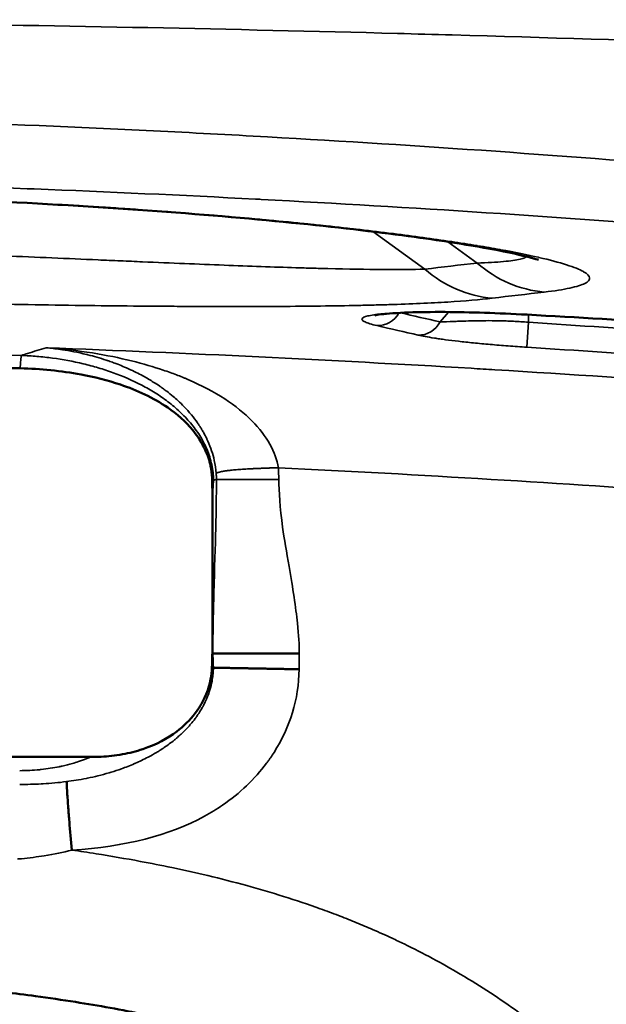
# Model space of a CAD drawing. Header units: millimetres. Extents: x -881 to 1078, y 520 to 1956.
# Tile 25 of 31: x -148 to -30, y 889 to 1086. Entities that reach past the tile are written whole.
import ezdxf

# ---------------------------------------------------------------- set-up
doc = ezdxf.new("R2010")
doc.units = ezdxf.units.MM
doc.layers.add('Visible (ANSI)', color=7, linetype='Continuous', lineweight=50)
doc.layers.add('Visible Narrow (ANSI)', color=7, linetype='Continuous', lineweight=35)

msp = doc.modelspace()

# ---------------------------------------------------------------- linework, layer by layer
at = {"layer": 'Visible (ANSI)'}
for p, q in [((-109.019, 990.299), (-109.019, 960.32)), ((-91.655, 958.942), (-108.928, 958.942)), ((-133.303, 938.264), (-198.412, 938.264))]:
    msp.add_line(p, q, dxfattribs=at)
msp.add_ellipse((-122.22, 984.097), major_axis=(-2.439, -38), ratio=0.3413999, start_param=1.756612, end_param=1.8563117, dxfattribs=at)
for points, degree, knots in [([(-43.871, 1037.606), (-43.871, 1037.606), (-43.873, 1037.606), (-43.934, 1037.629), (-44.563, 1037.839), (-47.176, 1038.53), (-49.843, 1039.127), (-57.315, 1040.518), (-62.551, 1041.354), (-75.279, 1043.092), (-83.033, 1044.011), (-100.273, 1045.76), (-109.915, 1046.603), (-130.293, 1048.098), (-141.177, 1048.761), (-163.401, 1049.836), (-174.897, 1050.255), (-187.984, 1050.575), (-189.684, 1050.614), (-191.382, 1050.65)], 3, [1.6068238, 1.6068238, 1.6068238, 1.6068238, 1.6793707, 1.6793707, 3.157306, 3.157306, 5.6580685, 5.6580685, 8.7190337, 8.7190337, 12.0541801, 12.0541801, 15.4532551, 15.4532551, 18.864188, 18.864188, 22.2823028, 22.2823028, 22.7927172, 22.7927172, 22.7927172, 22.7927172]), ([(-46.133, 1026.66), (-49.064, 1026.821), (-51.951, 1026.947), (-57.464, 1027.126), (-60.122, 1027.177), (-65.275, 1027.208), (-67.713, 1027.175), (-72.16, 1027.023), (-74.05, 1026.882), (-75.906, 1026.647), (-76.37, 1026.554), (-76.56, 1026.506), (-76.578, 1026.5), (-76.578, 1026.5)], 3, [0, 0, 0, 0, 0.8909014, 0.8909014, 1.8431911, 1.8431911, 2.9683976, 2.9683976, 4.3220112, 4.3220112, 5.0490403, 5.0490403, 5.2021574, 5.2021574, 5.2021574, 5.2021574]), ([(-183.143, 1016.767), (-177.179, 1016.651), (-171.214, 1016.525), (-159.303, 1016.249), (-153.355, 1016.099), (-147.409, 1015.937)], 3, [-3.5742563, -3.5742563, -3.5742563, -3.5742563, -1.7846393, -1.7846393, -0.0000005, -0.0000005, -0.0000005, -0.0000005]), ([(-147.409, 1015.937), (-143.364, 1015.827), (-139.248, 1015.432), (-132.629, 1014.201), (-129.971, 1013.541), (-124.09, 1011.56), (-120.819, 1010.067), (-116.084, 1006.797), (-114.383, 1005.311), (-111.956, 1002.371), (-111.093, 1001.039), (-109.97, 998.578), (-109.616, 997.527), (-109.219, 995.65), (-109.116, 994.838), (-109.085, 994.018), (-109.085, 994.014), (-109.085, 994.007), (-109.085, 994.005), (-109.085, 994.004), (-109.085, 994.003), (-109.085, 994.002), (-109.085, 994.002), (-109.085, 994.002), (-109.085, 994.001), (-109.085, 994.001)], 3, [-0.57638538, -0.57638538, -0.57638538, -0.57638538, -0.43010426, -0.43010426, -0.3326475, -0.3326475, -0.20663175, -0.20663175, -0.12608686, -0.12608686, -0.06932786, -0.06932786, -0.02927462, -0.02927462, -0.0004023, -0.0004023, -0.00023297, -0.00023297, -0.0001911, -0.0001911, -0.00018379, -0.00018379, -0.00016594, -0.00016594, -0.00010537, -0.00010537, -0.00010537, -0.00010537]), ([(-109.157, 955.528), (-109.251, 954.07), (-109.598, 952.145), (-111.09, 948.974), (-111.724, 947.946), (-113.509, 945.617), (-114.769, 944.394), (-117.989, 941.965), (-120.241, 940.733), (-124.262, 939.384), (-125.615, 939.044), (-127.722, 938.665), (-128.448, 938.561), (-130.549, 938.33), (-131.924, 938.264), (-133.303, 938.264)], 3, [-3.8904367, -3.8904367, -3.8904367, -3.8904367, -3.0217586, -3.0217586, -2.570512, -2.570512, -1.9158295, -1.9158295, -1.0558587, -1.0558587, -0.6339115, -0.6339115, -0.4136061, -0.4136061, -0.0000094, -0.0000094, -0.0000094, -0.0000094]), ([(-91.682, 955.786), (-94.144, 955.831), (-96.608, 955.875), (-101.692, 955.967), (-106.028, 956.046), (-108.222, 956.089), (-108.492, 956.094), (-108.824, 956.101)], 5, [0, 0, 0, 0, 0, 0, 0.5, 0.5, 1, 1, 1, 1, 1, 1]), ([(-137.11, 919.651), (-137.288, 921.618), (-137.454, 923.508), (-137.603, 925.316), (-137.683, 926.281), (-137.758, 927.215), (-137.825, 928.097), (-137.909, 929.202), (-137.982, 930.26), (-138.035, 931.113), (-138.076, 931.764), (-138.104, 932.287), (-138.123, 932.673), (-138.136, 932.941), (-138.145, 933.145), (-138.154, 933.333)], 3, [0, 0, 0, 0, 0.32594721, 0.32594721, 0.32594721, 0.49999327, 0.49999327, 0.49999327, 0.71791225, 0.71791225, 0.71791225, 0.88437008, 0.88437008, 0.88437008, 0.9999461, 0.9999461, 0.9999461, 0.9999461]), ([(-54.151, 854.857), (-54.25, 854.942), (-54.35, 855.027), (-54.45, 855.112), (-54.87, 855.468), (-55.292, 855.823), (-55.714, 856.174), (-56.554, 856.873), (-57.398, 857.561), (-58.248, 858.239), (-59.926, 859.576), (-61.624, 860.873), (-63.35, 862.128), (-63.99, 862.594), (-64.634, 863.053), (-65.282, 863.507), (-68.059, 865.453), (-70.904, 867.288), (-73.82, 869.005), (-74.928, 869.657), (-76.046, 870.293), (-77.175, 870.911), (-79.698, 872.295), (-82.272, 873.593), (-84.897, 874.81), (-86.536, 875.57), (-88.195, 876.299), (-89.872, 876.996), (-90.162, 877.117), (-90.453, 877.237), (-90.744, 877.356), (-91.548, 877.684), (-92.355, 878.004), (-93.163, 878.317), (-93.358, 878.393), (-93.554, 878.468), (-93.749, 878.542), (-94.656, 878.889), (-95.565, 879.226), (-96.477, 879.555), (-96.582, 879.593), (-96.687, 879.63), (-96.793, 879.668), (-98.904, 880.424), (-101.026, 881.131), (-103.158, 881.796), (-105.222, 882.44), (-107.294, 883.045), (-109.375, 883.614), (-113.748, 884.811), (-118.156, 885.853), (-122.592, 886.777), (-127.158, 887.728), (-131.753, 888.554), (-136.371, 889.285), (-139.026, 889.705), (-141.688, 890.093), (-144.357, 890.454), (-146.438, 890.736), (-148.523, 891), (-150.611, 891.25), (-153.194, 891.56), (-155.777, 891.846), (-158.361, 892.112), (-160.631, 892.345), (-162.901, 892.563), (-165.172, 892.768), (-170.093, 893.211), (-175.016, 893.591), (-179.942, 893.922), (-182.106, 894.067), (-184.27, 894.203), (-186.434, 894.33), (-194.258, 894.79), (-202.087, 895.139), (-209.919, 895.411), (-211.462, 895.465), (-213.006, 895.516), (-214.55, 895.564), (-223.121, 895.83), (-231.696, 896.009), (-240.273, 896.129), (-241.08, 896.14), (-241.887, 896.151), (-242.694, 896.161), (-247.387, 896.22), (-252.08, 896.262), (-256.774, 896.289), (-261.174, 896.315), (-265.576, 896.327), (-269.977, 896.328), (-270.271, 896.328), (-270.562, 896.328), (-270.858, 896.328)], 3, [0.00000042, 0.00000042, 0.00000042, 0.00000042, 0.00039269, 0.00039269, 0.00039269, 0.00204409, 0.00204409, 0.00204409, 0.00532226, 0.00532226, 0.00532226, 0.01178906, 0.01178906, 0.01178906, 0.01418838, 0.01418838, 0.01418838, 0.02447034, 0.02447034, 0.02447034, 0.02837635, 0.02837635, 0.02837635, 0.0371105, 0.0371105, 0.0371105, 0.04256432, 0.04256432, 0.04256432, 0.04350801, 0.04350801, 0.04350801, 0.04611131, 0.04611131, 0.04611131, 0.04673937, 0.04673937, 0.04673937, 0.04965831, 0.04965831, 0.04965831, 0.04999542, 0.04999542, 0.04999542, 0.05675229, 0.05675229, 0.05675229, 0.06329299, 0.06329299, 0.06329299, 0.07703596, 0.07703596, 0.07703596, 0.09118229, 0.09118229, 0.09118229, 0.0993162, 0.0993162, 0.0993162, 0.10565943, 0.10565943, 0.10565943, 0.11350416, 0.11350416, 0.11350416, 0.12039304, 0.12039304, 0.12039304, 0.13532178, 0.13532178, 0.13532178, 0.1418801, 0.1418801, 0.1418801, 0.16558387, 0.16558387, 0.16558387, 0.17025604, 0.17025604, 0.17025604, 0.19619197, 0.19619197, 0.19619197, 0.19863197, 0.19863197, 0.19863197, 0.21281994, 0.21281994, 0.21281994, 0.22612116, 0.22612116, 0.22612116, 0.22700791, 0.22700791, 0.22700791, 0.22700791])]:
    msp.add_open_spline(points, degree=degree, knots=knots, dxfattribs=at)
for points in [[(13.796, 1022.927), (-6.103, 1024.308), (-26.087, 1025.553), (-46.133, 1026.66)], [(-109.019, 960.32), (-109.019, 958.731), (-109.054, 957.118), (-109.157, 955.528)]]:
    msp.add_open_spline(points, degree=3, dxfattribs=at)
at = {"layer": 'Visible Narrow (ANSI)'}
for p, q in [((-133.87, 1084.253), (-133.87, 1084.254)), ((-121.362, 1084.011), (-121.363, 1084.012)), ((-71.566, 1048.127), (-71.566, 1048.127)), ((-45.45, 1046.443), (-45.45, 1046.443)), ((-66.572, 1035.757), (-76.983, 1043.259)), ((-56.102, 1036.982), (-61.99, 1041.226)), ((-53.356, 1037.096), (-53.356, 1037.097)), ((-60.009, 1029.313), (-60.009, 1029.313)), ((-70.268, 1028.783), (-70.268, 1028.783)), ((-63.516, 1025.211), (-61.827, 1027.186)), ((-45.858, 1025.133), (-45.858, 1026.644)), ((-45.858, 1025.133), (-46.179, 1020.153)), ((-109.019, 990.299), (-108.81, 993.553)), ((-91.655, 958.942), (-91.682, 955.786))]:
    msp.add_line(p, q, dxfattribs=at)
msp.add_arc((-280.853, -2619.592), 3652.293, 85.367176, 86.310931, dxfattribs=at)
for centre, major_axis, ratio, start_param, end_param in [((-51.673, 1043.396), (0, -5), 0.9279566, 3.8869772, 3.8869798), ((-51.527, 1054.85), (2.95, -24.825), 0.9469126, 5.4702638, 6.0925094), ((-41.056, 1056.076), (2.862, -24.836), 0.9465643, 5.4736132, 6.0931573), ((-75.808, 1029.443), (-1.114, -4.874), 0.9396115, 0.1790527, 1.2743566), ((-45.858, 1031.652), (-0.276, -4.992), 0.1497226, 6.2215292, 6.2831853), ((-67.611, 1027.561), (-1.125, -4.872), 0.9396899, 0.1791434, 1.2938009), ((-280.879, -2132.132), (-3353.926, 0), 0.940137, 4.6725259, 4.6831983), ((-280.857, -2619.63), (-3635.424, 294.597), 1, 4.712389, 4.7288604), ((-147.692, 1005.546), (0.487, 12.991), 0.0136384, 0.0610515, 0.6442238), ((-101.218, 976.181), (0, -47), 0.176327, 5.0566315, 5.0879438), ((-121.532, 956.328), (12.956, 1.065), 0.4212335, 5.9461688, 6.0496363)]:
    msp.add_ellipse(centre, major_axis=major_axis, ratio=ratio, start_param=start_param, end_param=end_param, dxfattribs=at)
for points, degree, knots in [([(-697.865, 1074.464), (-669.53, 1076.01), (-641.176, 1077.388), (-612.806, 1078.602), (-576.177, 1080.17), (-539.52, 1081.466), (-502.833, 1082.501), (-498.447, 1082.625), (-494.06, 1082.745), (-489.674, 1082.861), (-457.362, 1083.717), (-425.029, 1084.371), (-392.673, 1084.827), (-355.92, 1085.345), (-319.137, 1085.607), (-282.326, 1085.614), (-281.837, 1085.614), (-281.347, 1085.614), (-280.858, 1085.614), (-244.475, 1085.614), (-208.12, 1085.365), (-171.793, 1084.866), (-138.519, 1084.408), (-105.268, 1083.742), (-72.042, 1082.861), (-68.385, 1082.764), (-64.728, 1082.664), (-61.072, 1082.562), (-24.072, 1081.529), (12.9, 1080.23), (49.841, 1078.655), (68.358, 1077.866), (86.868, 1077.007), (105.37, 1076.077), (114.633, 1075.612), (123.894, 1075.128), (133.153, 1074.627), (134.152, 1074.573), (135.151, 1074.518), (136.15, 1074.464)], 3, [-0.41758011, -0.41758011, -0.41758011, -0.41758011, -0.33219998, -0.33219998, -0.33219998, -0.22196867, -0.22196867, -0.22196867, -0.20879006, -0.20879006, -0.20879006, -0.11172413, -0.11172413, -0.11172413, -0.00146649, -0.00146649, -0.00146649, 0, 0, 0, 0.10897326, 0.10897326, 0.10897326, 0.20879006, 0.20879006, 0.20879006, 0.21977588, 0.21977588, 0.21977588, 0.33094488, 0.33094488, 0.33094488, 0.38667078, 0.38667078, 0.38667078, 0.41457006, 0.41457006, 0.41457006, 0.41758011, 0.41758011, 0.41758011, 0.41758011]), ([(-645.548, 1046.843), (-615.357, 1050.247), (-585.111, 1053.228), (-524.512, 1058.344), (-494.159, 1060.479), (-448.552, 1063.044), (-433.337, 1063.792), (-402.88, 1065.077), (-387.635, 1065.612), (-341.897, 1066.898), (-311.394, 1067.326), (-250.363, 1067.327), (-219.861, 1066.898), (-174.131, 1065.614), (-158.891, 1065.079), (-128.42, 1063.794), (-113.199, 1063.046), (-67.576, 1060.481), (-37.216, 1058.345), (23.393, 1053.229), (53.642, 1050.247), (83.832, 1046.843)], 3, [-0.36608013, -0.36608013, -0.36608013, -0.36608013, -0.27456523, -0.27456523, -0.18305033, -0.18305033, -0.13729288, -0.13729288, -0.09153543, -0.09153543, -0.00002053, -0.00002053, 0.09149437, 0.09149437, 0.13725182, 0.13725182, 0.18300927, 0.18300927, 0.27452418, 0.27452418, 0.36603908, 0.36603908, 0.36603908, 0.36603908]), ([(81.356, 1035.43), (51.355, 1038.596), (21.302, 1041.367), (-8.802, 1043.745), (-8.992, 1043.76), (-9.182, 1043.775), (-9.372, 1043.79), (-39.287, 1046.148), (-69.252, 1048.117), (-99.266, 1049.695), (-99.647, 1049.715), (-100.029, 1049.735), (-100.41, 1049.755), (-115.132, 1050.524), (-129.865, 1051.199), (-144.611, 1051.781), (-145.088, 1051.8), (-145.565, 1051.818), (-146.043, 1051.837), (-160.695, 1052.408), (-175.349, 1052.887), (-190.006, 1053.272), (-190.561, 1053.286), (-191.116, 1053.301), (-191.671, 1053.315), (-221.386, 1054.081), (-251.115, 1054.465), (-280.856, 1054.465), (-281.457, 1054.465), (-282.058, 1054.464), (-282.659, 1054.464), (-312.353, 1054.449), (-342.026, 1054.051), (-371.677, 1053.272), (-372.216, 1053.258), (-372.754, 1053.244), (-373.293, 1053.23), (-403.005, 1052.436), (-432.694, 1051.259), (-462.362, 1049.699), (-462.766, 1049.678), (-463.171, 1049.657), (-463.575, 1049.635), (-478.273, 1048.858), (-492.966, 1047.986), (-507.653, 1047.02), (-522.744, 1046.028), (-537.822, 1044.937), (-552.884, 1043.748), (-553.091, 1043.731), (-553.297, 1043.715), (-553.504, 1043.699), (-583.42, 1041.33), (-613.277, 1038.574), (-643.071, 1035.43)], 3, [0, 0, 0, 0, 0.09080015, 0.09080015, 0.09080015, 0.09137405, 0.09137405, 0.09137405, 0.18160029, 0.18160029, 0.18160029, 0.18274684, 0.18274684, 0.18274684, 0.22700036, 0.22700036, 0.22700036, 0.22843274, 0.22843274, 0.22843274, 0.27240044, 0.27240044, 0.27240044, 0.27406526, 0.27406526, 0.27406526, 0.36320058, 0.36320058, 0.36320058, 0.36500188, 0.36500188, 0.36500188, 0.45400073, 0.45400073, 0.45400073, 0.45561761, 0.45561761, 0.45561761, 0.54480087, 0.54480087, 0.54480087, 0.54601702, 0.54601702, 0.54601702, 0.59020095, 0.59020095, 0.59020095, 0.63560102, 0.63560102, 0.63560102, 0.63622352, 0.63622352, 0.63622352, 0.72640117, 0.72640117, 0.72640117, 0.72640117]), ([(-191.469, 1050.698), (-185.095, 1050.565), (-178.781, 1050.391), (-172.524, 1050.178), (-172.5, 1050.177), (-172.475, 1050.176), (-172.45, 1050.175), (-166.217, 1049.963), (-160.04, 1049.713), (-153.92, 1049.425), (-153.873, 1049.423), (-153.826, 1049.42), (-153.779, 1049.418), (-147.681, 1049.131), (-141.638, 1048.806), (-135.656, 1048.444), (-135.589, 1048.44), (-135.522, 1048.436), (-135.455, 1048.432), (-134.015, 1048.344), (-132.578, 1048.255), (-131.155, 1048.164), (-131.084, 1048.159), (-131.014, 1048.155), (-130.943, 1048.15), (-129.526, 1048.059), (-128.121, 1047.967), (-126.727, 1047.873), (-126.653, 1047.868), (-126.579, 1047.863), (-126.505, 1047.858), (-123.654, 1047.665), (-120.852, 1047.465), (-118.097, 1047.259), (-118.018, 1047.253), (-117.938, 1047.247), (-117.859, 1047.242), (-112.287, 1046.824), (-106.91, 1046.382), (-101.726, 1045.917), (-101.64, 1045.91), (-101.554, 1045.902), (-101.469, 1045.894), (-98.927, 1045.666), (-96.432, 1045.432), (-93.985, 1045.193), (-93.898, 1045.184), (-93.812, 1045.176), (-93.725, 1045.167), (-92.548, 1045.052), (-91.381, 1044.935), (-90.228, 1044.818), (-90.141, 1044.809), (-90.055, 1044.8), (-89.969, 1044.791), (-88.819, 1044.674), (-87.687, 1044.555), (-86.571, 1044.437), (-86.486, 1044.428), (-86.401, 1044.419), (-86.316, 1044.41), (-81.611, 1043.908), (-77.204, 1043.397), (-73.084, 1042.879), (-73.007, 1042.87), (-72.93, 1042.86), (-72.853, 1042.85), (-68.742, 1042.333), (-64.918, 1041.809), (-61.383, 1041.282), (-61.318, 1041.272), (-61.253, 1041.263), (-61.188, 1041.253), (-60.355, 1041.128), (-59.538, 1041.003), (-58.737, 1040.879), (-58.675, 1040.869), (-58.614, 1040.859), (-58.552, 1040.85), (-57.753, 1040.725), (-56.971, 1040.599), (-56.21, 1040.475), (-56.152, 1040.465), (-56.094, 1040.456), (-56.036, 1040.446), (-54.46, 1040.188), (-52.97, 1039.931), (-51.564, 1039.677), (-51.514, 1039.667), (-51.465, 1039.658), (-51.415, 1039.649), (-48.56, 1039.131), (-46.05, 1038.622), (-43.876, 1038.125), (-43.842, 1038.117), (-43.808, 1038.109), (-43.774, 1038.102), (-41.607, 1037.603), (-39.777, 1037.117), (-38.288, 1036.643), (-38.269, 1036.636), (-38.249, 1036.63), (-38.229, 1036.624), (-36.747, 1036.149), (-35.636, 1035.697), (-34.877, 1035.266), (-34.869, 1035.261), (-34.861, 1035.257), (-34.852, 1035.252), (-34.099, 1034.821), (-33.698, 1034.411), (-33.645, 1034.024), (-33.645, 1034.021), (-33.645, 1034.018), (-33.644, 1034.015), (-33.621, 1033.822), (-33.684, 1033.635), (-33.834, 1033.453), (-33.836, 1033.451), (-33.838, 1033.448), (-33.84, 1033.446), (-33.915, 1033.356), (-34.012, 1033.268), (-34.131, 1033.18), (-34.133, 1033.178), (-34.136, 1033.176), (-34.139, 1033.174), (-34.259, 1033.087), (-34.4, 1033.001), (-34.562, 1032.917), (-34.565, 1032.915), (-34.568, 1032.914), (-34.572, 1032.912), (-35.235, 1032.57), (-36.244, 1032.255), (-37.592, 1031.967), (-37.595, 1031.966), (-37.599, 1031.966), (-37.602, 1031.965), (-38.954, 1031.676), (-40.647, 1031.413), (-42.686, 1031.176)], 3, [0, 0, 0, 0, 0.01878167, 0.01878167, 0.01878167, 0.01885573, 0.01885573, 0.01885573, 0.03756792, 0.03756792, 0.03756792, 0.03771146, 0.03771146, 0.03771146, 0.05635877, 0.05635877, 0.05635877, 0.05656719, 0.05656719, 0.05656719, 0.06105735, 0.06105735, 0.06105735, 0.06128112, 0.06128112, 0.06128112, 0.06575678, 0.06575678, 0.06575678, 0.06599505, 0.06599505, 0.06599505, 0.07515833, 0.07515833, 0.07515833, 0.07542292, 0.07542292, 0.07542292, 0.09397201, 0.09397201, 0.09397201, 0.09427865, 0.09427865, 0.09427865, 0.10338412, 0.10338412, 0.10338412, 0.10370651, 0.10370651, 0.10370651, 0.10809155, 0.10809155, 0.10809155, 0.10842044, 0.10842044, 0.10842044, 0.11279995, 0.11279995, 0.11279995, 0.11313438, 0.11313438, 0.11313438, 0.13164387, 0.13164387, 0.13164387, 0.13199011, 0.13199011, 0.13199011, 0.15050394, 0.15050394, 0.15050394, 0.15084584, 0.15084584, 0.15084584, 0.15522148, 0.15522148, 0.15522148, 0.15555977, 0.15555977, 0.15555977, 0.15993999, 0.15993999, 0.15993999, 0.1602737, 0.1602737, 0.1602737, 0.16937922, 0.16937922, 0.16937922, 0.16970156, 0.16970156, 0.16970156, 0.18826617, 0.18826617, 0.18826617, 0.18855729, 0.18855729, 0.18855729, 0.20716421, 0.20716421, 0.20716421, 0.20741302, 0.20741302, 0.20741302, 0.22606903, 0.22606903, 0.22606903, 0.22626875, 0.22626875, 0.22626875, 0.24497618, 0.24497618, 0.24497618, 0.24512448, 0.24512448, 0.24512448, 0.25443061, 0.25443061, 0.25443061, 0.25455235, 0.25455235, 0.25455235, 0.25915804, 0.25915804, 0.25915804, 0.25926628, 0.25926628, 0.25926628, 0.26388541, 0.26388541, 0.26388541, 0.26398021, 0.26398021, 0.26398021, 0.28279136, 0.28279136, 0.28279136, 0.28283594, 0.28283594, 0.28283594, 0.30169167, 0.30169167, 0.30169167, 0.30169167]), ([(-190.858, 1039.868), (-183.987, 1039.661), (-177.162, 1039.429), (-168.686, 1039.117), (-166.993, 1039.054), (-163.639, 1038.926), (-161.974, 1038.861), (-157.018, 1038.665), (-153.763, 1038.533), (-144.142, 1038.135), (-137.917, 1037.867), (-130.369, 1037.541), (-128.871, 1037.477), (-125.898, 1037.349), (-124.434, 1037.286), (-120.107, 1037.101), (-117.309, 1036.983), (-109.162, 1036.646), (-104.06, 1036.445), (-96.886, 1036.19), (-94.575, 1036.113), (-91.229, 1036.01), (-90.134, 1035.977), (-88.001, 1035.918), (-86.961, 1035.89), (-81.896, 1035.766), (-78.262, 1035.705), (-71.804, 1035.667), (-68.979, 1035.689), (-66.572, 1035.757)], 3, [0, 0, 0, 0, 0.02053144, 0.02053144, 0.02566429, 0.02566429, 0.03079715, 0.03079715, 0.04106287, 0.04106287, 0.06159431, 0.06159431, 0.06672716, 0.06672716, 0.07186002, 0.07186002, 0.08212574, 0.08212574, 0.10265718, 0.10265718, 0.11292289, 0.11292289, 0.11805575, 0.11805575, 0.12318861, 0.12318861, 0.14372005, 0.14372005, 0.16425148, 0.16425148, 0.16425148, 0.16425148]), ([(-56.102, 1036.982), (-54.04, 1037.047), (-52.3, 1037.142), (-50.874, 1037.267), (-50.863, 1037.268), (-50.852, 1037.269), (-50.841, 1037.27), (-49.427, 1037.396), (-48.324, 1037.551), (-47.542, 1037.738), (-47.533, 1037.74), (-47.523, 1037.743), (-47.514, 1037.745), (-47.328, 1037.79), (-47.16, 1037.837), (-47.012, 1037.885), (-47.004, 1037.888), (-46.996, 1037.89), (-46.988, 1037.893), (-46.842, 1037.942), (-46.715, 1037.992), (-46.607, 1038.044), (-46.601, 1038.047), (-46.595, 1038.05), (-46.589, 1038.052), (-46.44, 1038.125), (-46.329, 1038.202), (-46.256, 1038.281)], 3, [0, 0, 0, 0, 0.017553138, 0.017553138, 0.017553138, 0.017688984, 0.017688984, 0.017688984, 0.035163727, 0.035163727, 0.035163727, 0.035377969, 0.035377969, 0.035377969, 0.039573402, 0.039573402, 0.039573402, 0.039800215, 0.039800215, 0.039800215, 0.043985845, 0.043985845, 0.043985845, 0.044222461, 0.044222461, 0.044222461, 0.050102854, 0.050102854, 0.050102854, 0.050102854]), ([(-53.085, 1029.945), (-55.553, 1029.649), (-58.517, 1029.397), (-65.404, 1028.973), (-69.326, 1028.801), (-74.853, 1028.631), (-75.99, 1028.6), (-78.328, 1028.541), (-79.529, 1028.514), (-83.2, 1028.44), (-85.745, 1028.4), (-93.67, 1028.307), (-99.338, 1028.28), (-108.441, 1028.286), (-111.575, 1028.296), (-115.625, 1028.318), (-116.442, 1028.323), (-118.088, 1028.334), (-118.919, 1028.34), (-121.418, 1028.358), (-123.099, 1028.373), (-131.574, 1028.453), (-138.583, 1028.544), (-149.446, 1028.716), (-153.125, 1028.78), (-158.735, 1028.884), (-160.62, 1028.92), (-164.422, 1028.995), (-166.341, 1029.035), (-175.941, 1029.236), (-183.676, 1029.417), (-191.469, 1029.617)], 3, [0, 0, 0, 0, 0.02300701, 0.02300701, 0.04601401, 0.04601401, 0.05176577, 0.05176577, 0.05751752, 0.05751752, 0.06902102, 0.06902102, 0.09202803, 0.09202803, 0.10353153, 0.10353153, 0.10640741, 0.10640741, 0.10928328, 0.10928328, 0.11503504, 0.11503504, 0.13804204, 0.13804204, 0.14954555, 0.14954555, 0.1552973, 0.1552973, 0.16104905, 0.16104905, 0.18405606, 0.18405606, 0.18405606, 0.18405606]), ([(-76.088, 1024.461), (-76.657, 1024.591), (-77.138, 1024.717), (-77.541, 1024.839), (-77.943, 1024.962), (-78.266, 1025.08), (-78.515, 1025.196), (-78.763, 1025.311), (-78.937, 1025.423), (-79.036, 1025.532), (-79.136, 1025.641), (-79.161, 1025.747), (-79.113, 1025.847), (-79.016, 1026.049), (-78.63, 1026.232), (-77.958, 1026.396), (-77.958, 1026.397), (-77.957, 1026.397), (-77.956, 1026.397), (-77.62, 1026.479), (-77.213, 1026.556), (-76.729, 1026.629), (-76.728, 1026.629), (-76.727, 1026.629), (-76.725, 1026.629), (-76.484, 1026.665), (-76.224, 1026.7), (-75.948, 1026.733), (-75.946, 1026.733), (-75.945, 1026.734), (-75.943, 1026.734), (-75.667, 1026.767), (-75.373, 1026.798), (-75.062, 1026.828), (-75.06, 1026.829), (-75.059, 1026.829), (-75.057, 1026.829), (-73.808, 1026.949), (-72.286, 1027.045), (-70.457, 1027.112), (-70.454, 1027.112), (-70.451, 1027.112), (-70.449, 1027.112), (-69.535, 1027.145), (-68.544, 1027.171), (-67.464, 1027.189), (-67.461, 1027.189), (-67.458, 1027.189), (-67.455, 1027.189), (-66.375, 1027.206), (-65.229, 1027.215), (-64.012, 1027.214), (-64.009, 1027.214), (-64.006, 1027.214), (-64.003, 1027.214), (-62.786, 1027.213), (-61.499, 1027.202), (-60.134, 1027.181), (-60.131, 1027.181), (-60.128, 1027.181), (-60.125, 1027.181), (-59.444, 1027.17), (-58.742, 1027.156), (-58.021, 1027.14), (-58.018, 1027.14), (-58.015, 1027.14), (-58.012, 1027.14), (-57.29, 1027.123), (-56.556, 1027.104), (-55.809, 1027.082), (-54.309, 1027.038), (-52.758, 1026.983), (-51.152, 1026.915), (-50.348, 1026.88), (-49.531, 1026.843), (-48.7, 1026.803), (-47.868, 1026.762), (-47.026, 1026.718), (-46.179, 1026.672)], 3, [0, 0, 0, 0, 0.005050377, 0.005050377, 0.005050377, 0.010100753, 0.010100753, 0.010100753, 0.01515113, 0.01515113, 0.01515113, 0.020201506, 0.020201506, 0.020201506, 0.030302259, 0.030302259, 0.030302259, 0.030313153, 0.030313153, 0.030313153, 0.035352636, 0.035352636, 0.035352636, 0.035365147, 0.035365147, 0.035365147, 0.037877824, 0.037877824, 0.037877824, 0.037891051, 0.037891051, 0.037891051, 0.040403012, 0.040403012, 0.040403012, 0.040416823, 0.040416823, 0.040416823, 0.050503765, 0.050503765, 0.050503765, 0.050518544, 0.050518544, 0.050518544, 0.055554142, 0.055554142, 0.055554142, 0.055568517, 0.055568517, 0.055568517, 0.060604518, 0.060604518, 0.060604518, 0.06061775, 0.06061775, 0.06061775, 0.065654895, 0.065654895, 0.065654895, 0.065666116, 0.065666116, 0.065666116, 0.068180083, 0.068180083, 0.068180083, 0.068189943, 0.068189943, 0.068189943, 0.070705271, 0.070705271, 0.070705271, 0.075755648, 0.075755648, 0.075755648, 0.078280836, 0.078280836, 0.078280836, 0.080806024, 0.080806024, 0.080806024, 0.080806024]), ([(-63.516, 1025.211), (-62.748, 1025.237), (-61.82, 1025.27), (-60.427, 1025.318), (-60.136, 1025.328), (-59.529, 1025.348), (-59.213, 1025.358), (-58.231, 1025.388), (-57.533, 1025.408), (-56.412, 1025.432), (-56.026, 1025.439), (-55.227, 1025.451), (-54.813, 1025.456), (-53.548, 1025.463), (-52.665, 1025.459), (-51.274, 1025.433), (-50.797, 1025.42), (-49.831, 1025.387), (-49.344, 1025.366), (-47.871, 1025.29), (-46.873, 1025.221), (-45.858, 1025.133)], 3, [0, 0, 0, 0, 0.006022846, 0.006022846, 0.007528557, 0.007528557, 0.009034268, 0.009034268, 0.012045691, 0.012045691, 0.013551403, 0.013551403, 0.015057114, 0.015057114, 0.018068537, 0.018068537, 0.019574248, 0.019574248, 0.02107996, 0.02107996, 0.024091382, 0.024091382, 0.024091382, 0.024091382]), ([(-46.179, 1020.153), (-47.442, 1020.234), (-48.684, 1020.321), (-50.516, 1020.459), (-51.122, 1020.507), (-52.323, 1020.604), (-52.92, 1020.655), (-54.663, 1020.807), (-55.77, 1020.91), (-57.883, 1021.121), (-58.893, 1021.23), (-60.763, 1021.445), (-61.629, 1021.552), (-62.837, 1021.712), (-63.225, 1021.765), (-63.966, 1021.872), (-64.318, 1021.924), (-65.324, 1022.08), (-65.925, 1022.182), (-67.005, 1022.383), (-67.483, 1022.481), (-67.903, 1022.578)], 3, [0, 0, 0, 0, 0.003743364, 0.003743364, 0.005615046, 0.005615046, 0.007486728, 0.007486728, 0.011230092, 0.011230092, 0.014973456, 0.014973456, 0.01871682, 0.01871682, 0.020588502, 0.020588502, 0.022460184, 0.022460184, 0.026203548, 0.026203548, 0.029946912, 0.029946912, 0.029946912, 0.029946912]), ([(-142.26, 1020.035), (-113.915, 1018.989), (-85.589, 1017.622), (-57.283, 1015.935), (-55.714, 1015.842), (-54.145, 1015.747), (-52.577, 1015.652), (-22.705, 1013.834), (7.135, 1011.659), (36.942, 1009.129)], 3, [0, 0, 0, 0, 0.08510076, 0.08510076, 0.08510076, 0.08981742, 0.08981742, 0.08981742, 0.17963204, 0.17963204, 0.17963204, 0.17963204]), ([(-108.262, 994.974), (-108.329, 995.791), (-108.45, 996.647), (-108.648, 997.544), (-108.785, 998.162), (-108.958, 998.799), (-109.172, 999.449), (-109.379, 1000.077), (-109.625, 1000.719), (-109.916, 1001.371), (-109.995, 1001.547), (-110.077, 1001.724), (-110.163, 1001.902), (-110.364, 1002.32), (-110.583, 1002.741), (-110.823, 1003.166), (-110.942, 1003.378), (-111.067, 1003.591), (-111.197, 1003.805), (-111.262, 1003.912), (-111.328, 1004.019), (-111.395, 1004.126), (-111.429, 1004.18), (-111.463, 1004.233), (-111.497, 1004.287), (-111.518, 1004.319), (-111.538, 1004.351), (-111.559, 1004.383), (-111.573, 1004.405), (-111.591, 1004.433), (-111.601, 1004.448), (-111.73, 1004.646), (-111.865, 1004.846), (-112.006, 1005.049), (-112.731, 1006.092), (-113.617, 1007.19), (-114.706, 1008.31), (-115.077, 1008.691), (-115.47, 1009.075), (-115.889, 1009.459), (-116.205, 1009.749), (-116.535, 1010.039), (-116.879, 1010.329), (-117.28, 1010.666), (-117.699, 1011.003), (-118.139, 1011.338), (-118.358, 1011.505), (-118.583, 1011.672), (-118.812, 1011.839), (-118.927, 1011.922), (-119.043, 1012.005), (-119.16, 1012.088), (-119.219, 1012.13), (-119.278, 1012.171), (-119.337, 1012.212), (-119.367, 1012.233), (-119.396, 1012.254), (-119.426, 1012.274), (-119.444, 1012.287), (-119.462, 1012.299), (-119.48, 1012.311), (-119.492, 1012.32), (-119.51, 1012.332), (-119.516, 1012.336), (-119.898, 1012.6), (-120.332, 1012.889), (-120.825, 1013.199), (-120.966, 1013.287), (-121.111, 1013.377), (-121.261, 1013.469), (-121.937, 1013.882), (-122.712, 1014.326), (-123.595, 1014.785), (-124.479, 1015.245), (-125.471, 1015.719), (-126.576, 1016.189), (-127.011, 1016.374), (-127.463, 1016.559), (-127.933, 1016.741), (-128.06, 1016.791), (-128.188, 1016.84), (-128.317, 1016.889), (-128.621, 1017.004), (-128.932, 1017.118), (-129.25, 1017.231), (-129.409, 1017.288), (-129.569, 1017.344), (-129.732, 1017.4), (-129.813, 1017.428), (-129.894, 1017.456), (-129.976, 1017.483), (-130.017, 1017.497), (-130.059, 1017.511), (-130.1, 1017.525), (-130.141, 1017.539), (-130.184, 1017.553), (-130.224, 1017.566), (-131.504, 1017.992), (-132.728, 1018.342), (-133.883, 1018.632), (-133.975, 1018.655), (-134.068, 1018.678), (-134.159, 1018.7), (-135.951, 1019.14), (-137.568, 1019.437), (-138.993, 1019.65), (-140.052, 1019.807), (-141.006, 1019.917), (-141.855, 1019.998), (-141.915, 1020.004), (-141.974, 1020.01), (-142.033, 1020.015), (-142.11, 1020.022), (-142.181, 1020.029), (-142.26, 1020.035)], 3, [0, 0, 0, 0, 0.07403764, 0.07403764, 0.07403764, 0.125, 0.125, 0.125, 0.1742074, 0.1742074, 0.1742074, 0.1875, 0.1875, 0.1875, 0.21875, 0.21875, 0.21875, 0.234375, 0.234375, 0.234375, 0.2421875, 0.2421875, 0.2421875, 0.24609375, 0.24609375, 0.24609375, 0.24843753, 0.24843753, 0.24843753, 0.25, 0.25, 0.25, 0.27032543, 0.27032543, 0.27032543, 0.375, 0.375, 0.375, 0.4106218, 0.4106218, 0.4106218, 0.4375, 0.4375, 0.4375, 0.46875, 0.46875, 0.46875, 0.484375, 0.484375, 0.484375, 0.4921875, 0.4921875, 0.4921875, 0.49609375, 0.49609375, 0.49609375, 0.49804688, 0.49804688, 0.49804688, 0.49921305, 0.49921305, 0.49921305, 0.5, 0.5, 0.5, 0.54862987, 0.54862987, 0.54862987, 0.5625, 0.5625, 0.5625, 0.625, 0.625, 0.625, 0.6875, 0.6875, 0.6875, 0.71210907, 0.71210907, 0.71210907, 0.71875, 0.71875, 0.71875, 0.734375, 0.734375, 0.734375, 0.7421875, 0.7421875, 0.7421875, 0.74609375, 0.74609375, 0.74609375, 0.74804688, 0.74804688, 0.74804688, 0.75, 0.75, 0.75, 0.8125, 0.8125, 0.8125, 0.81751812, 0.81751812, 0.81751812, 0.91546004, 0.91546004, 0.91546004, 0.98819287, 0.98819287, 0.98819287, 0.99332641, 0.99332641, 0.99332641, 0.99999446, 0.99999446, 0.99999446, 0.99999446]), ([(-142.26, 1020.035), (-138.937, 1019.82), (-135.854, 1019.459), (-130.171, 1018.555), (-127.57, 1018.012), (-122.849, 1016.84), (-120.729, 1016.212), (-117.906, 1015.266), (-117.025, 1014.95), (-115.793, 1014.481), (-115.397, 1014.326), (-114.826, 1014.095), (-114.545, 1013.98), (-114.228, 1013.846), (-114.072, 1013.78), (-113.985, 1013.743), (-113.942, 1013.724), (-113.92, 1013.715), (-113.92, 1013.715), (-111.151, 1012.524), (-108.701, 1011.213), (-104.433, 1008.423), (-102.614, 1006.946), (-99.606, 1003.903), (-98.416, 1002.337), (-96.66, 999.197), (-96.094, 997.621), (-95.837, 996.076)], 3, [0, 0, 0, 0, 0.125, 0.125, 0.25, 0.25, 0.375, 0.375, 0.4375, 0.4375, 0.46875, 0.46875, 0.484375, 0.4921875, 0.4960937, 0.4980469, 0.4998779, 0.4998779, 0.5, 0.5, 0.625, 0.625, 0.75, 0.75, 0.875, 0.875, 1, 1, 1, 1]), ([(-108.811, 993.553), (-108.811, 993.685), (-108.813, 993.82), (-108.816, 993.953), (-108.82, 994.086), (-108.826, 994.218), (-108.833, 994.35), (-108.848, 994.614), (-108.87, 994.877), (-108.898, 995.138), (-108.955, 995.661), (-109.039, 996.18), (-109.148, 996.693), (-109.257, 997.206), (-109.392, 997.715), (-109.551, 998.219), (-109.71, 998.723), (-109.894, 999.222), (-110.098, 999.707), (-110.505, 1000.677), (-110.992, 1001.602), (-111.548, 1002.489), (-111.826, 1002.933), (-112.122, 1003.368), (-112.431, 1003.79), (-112.74, 1004.211), (-113.061, 1004.619), (-113.395, 1005.015), (-114.061, 1005.808), (-114.774, 1006.553), (-115.528, 1007.258), (-116.281, 1007.964), (-117.074, 1008.629), (-117.904, 1009.26), (-118.733, 1009.89), (-119.589, 1010.478), (-120.464, 1011.027), (-121.34, 1011.576), (-122.235, 1012.087), (-123.149, 1012.565), (-124.977, 1013.521), (-126.878, 1014.344), (-128.841, 1015.055), (-129.822, 1015.411), (-130.819, 1015.738), (-131.819, 1016.035), (-132.818, 1016.331), (-133.824, 1016.599), (-134.835, 1016.84), (-136.857, 1017.322), (-138.901, 1017.697), (-140.965, 1017.974), (-141.997, 1018.113), (-143.034, 1018.227), (-144.076, 1018.316), (-144.597, 1018.361), (-145.119, 1018.4), (-145.642, 1018.433), (-146.166, 1018.466), (-146.692, 1018.493), (-147.216, 1018.513)], 3, [-0.00000006, -0.00000006, -0.00000006, -0.00000006, 0.000393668, 0.000393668, 0.000393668, 0.000787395, 0.000787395, 0.000787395, 0.001574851, 0.001574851, 0.001574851, 0.003149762, 0.003149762, 0.003149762, 0.004724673, 0.004724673, 0.004724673, 0.006299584, 0.006299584, 0.006299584, 0.009449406, 0.009449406, 0.009449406, 0.011024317, 0.011024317, 0.011024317, 0.012599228, 0.012599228, 0.012599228, 0.01574905, 0.01574905, 0.01574905, 0.018898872, 0.018898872, 0.018898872, 0.022048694, 0.022048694, 0.022048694, 0.025198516, 0.025198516, 0.025198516, 0.03149816, 0.03149816, 0.03149816, 0.034647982, 0.034647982, 0.034647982, 0.037797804, 0.037797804, 0.037797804, 0.044097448, 0.044097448, 0.044097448, 0.047247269, 0.047247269, 0.047247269, 0.04882218, 0.04882218, 0.04882218, 0.050397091, 0.050397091, 0.050397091, 0.050397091]), ([(-95.837, 996.076), (-97.671, 996.013), (-99.507, 995.951), (-103.568, 995.77), (-106.275, 995.53), (-107.631, 995.231), (-107.947, 995.103), (-108.262, 994.974)], 5, [0, 0, 0, 0, 0, 0, 0.5, 0.5, 1, 1, 1, 1, 1, 1]), ([(-11.663, 990.978), (-25.53, 991.974), (-39.397, 992.893), (-53.283, 993.736), (-67.469, 994.596), (-81.647, 995.376), (-95.837, 996.076)], 3, [0.011544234, 0.011544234, 0.011544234, 0.011544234, 0.053278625, 0.053278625, 0.053278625, 0.095912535, 0.095912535, 0.095912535, 0.095912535]), ([(-95.837, 996.076), (-95.835, 996.023), (-95.833, 995.971), (-95.83, 995.919), (-95.825, 995.789), (-95.819, 995.659), (-95.814, 995.529), (-95.807, 995.373), (-95.8, 995.217), (-95.793, 995.06), (-95.784, 994.852), (-95.775, 994.643), (-95.766, 994.435), (-95.762, 994.331), (-95.757, 994.227), (-95.753, 994.123), (-95.749, 994.044), (-95.746, 993.966), (-95.743, 993.888), (-95.74, 993.836), (-95.738, 993.784), (-95.736, 993.732)], 3, [0, 0, 0, 0, 0.0666349, 0.0666349, 0.0666349, 0.2331986, 0.2331986, 0.2331986, 0.4330768, 0.4330768, 0.4330768, 0.6996987, 0.6996987, 0.6996987, 0.8331069, 0.8331069, 0.8331069, 0.9332228, 0.9332228, 0.9332228, 1, 1, 1, 1]), ([(-108.218, 993.734), (-108.217, 993.76), (-108.217, 993.786), (-108.217, 993.812), (-108.217, 993.857), (-108.217, 993.902), (-108.217, 993.947), (-108.218, 994.003), (-108.218, 994.053), (-108.219, 994.106), (-108.221, 994.209), (-108.225, 994.325), (-108.229, 994.438), (-108.233, 994.522), (-108.237, 994.603), (-108.242, 994.685), (-108.246, 994.754), (-108.251, 994.823), (-108.256, 994.891), (-108.258, 994.919), (-108.26, 994.947), (-108.262, 994.974)], 3, [0, 0, 0, 0, 0.0625, 0.0625, 0.0625, 0.1716925, 0.1716925, 0.1716925, 0.3091208, 0.3091208, 0.3091208, 0.574567, 0.574567, 0.574567, 0.7702593, 0.7702593, 0.7702593, 0.9339081, 0.9339081, 0.9339081, 1, 1, 1, 1]), ([(-108.928, 958.942), (-108.928, 961.43), (-108.879, 964.717), (-108.781, 968.806), (-108.727, 971.07), (-108.657, 973.581), (-108.573, 976.337), (-108.436, 980.8), (-108.328, 984.619), (-108.273, 987.795), (-108.232, 990.12), (-108.218, 992.1), (-108.218, 993.734)], 3, [0, 0, 0, 0, 0.3217533, 0.3217533, 0.3217533, 0.5, 0.5, 0.5, 0.7886721, 0.7886721, 0.7886721, 1, 1, 1, 1]), ([(-95.736, 993.732), (-97.276, 993.732), (-98.867, 993.732), (-100.413, 993.732), (-101.947, 993.732), (-103.384, 993.732), (-104.513, 993.732), (-105.883, 993.732), (-106.825, 993.731), (-107.404, 993.731), (-107.783, 993.731), (-108.007, 993.731), (-108.218, 993.734)], 3, [0, 0, 0, 0, 0.2510599, 0.2510599, 0.2510599, 0.5, 0.5, 0.5, 0.8023251, 0.8023251, 0.8023251, 1, 1, 1, 1]), ([(-95.736, 993.732), (-95.736, 991.304), (-95.534, 988.113), (-94.979, 984.16), (-94.651, 981.82), (-94.202, 979.212), (-93.696, 976.337), (-92.922, 971.937), (-92.368, 968.164), (-92.034, 965.016), (-91.782, 962.632), (-91.655, 960.608), (-91.655, 958.942)], 3, [0, 0, 0, 0, 0.314054, 0.314054, 0.314054, 0.5, 0.5, 0.5, 0.7845428, 0.7845428, 0.7845428, 1, 1, 1, 1]), ([(-108.824, 956.101), (-108.826, 956.163), (-108.828, 956.225), (-108.83, 956.287), (-108.84, 956.567), (-108.85, 956.848), (-108.86, 957.128), (-108.87, 957.381), (-108.879, 957.633), (-108.888, 957.886), (-108.899, 958.174), (-108.91, 958.461), (-108.921, 958.749), (-108.923, 958.813), (-108.925, 958.878), (-108.928, 958.942)], 3, [0, 0, 0, 0, 0.065404, 0.065404, 0.065404, 0.3619231, 0.3619231, 0.3619231, 0.6285646, 0.6285646, 0.6285646, 0.9320487, 0.9320487, 0.9320487, 1, 1, 1, 1]), ([(-138.154, 933.333), (-136.93, 933.495), (-135.617, 933.702), (-134.2, 933.985), (-134.121, 934.001), (-134.042, 934.017), (-133.963, 934.033), (-132.613, 934.309), (-131.192, 934.649), (-129.682, 935.091), (-129.533, 935.135), (-129.383, 935.18), (-129.233, 935.225), (-128.574, 935.425), (-127.899, 935.645), (-127.205, 935.891), (-126.352, 936.193), (-125.471, 936.534), (-124.556, 936.929), (-124.493, 936.956), (-124.429, 936.984), (-124.366, 937.011), (-123.97, 937.185), (-123.567, 937.368), (-123.158, 937.564), (-122.727, 937.771), (-122.288, 937.991), (-121.843, 938.226), (-121.797, 938.25), (-121.752, 938.274), (-121.706, 938.299), (-121.214, 938.561), (-120.715, 938.842), (-120.207, 939.146), (-119.953, 939.298), (-119.697, 939.456), (-119.438, 939.621), (-119.381, 939.657), (-119.324, 939.694), (-119.266, 939.731), (-119.194, 939.778), (-119.122, 939.825), (-119.049, 939.873), (-118.984, 939.915), (-118.918, 939.959), (-118.853, 940.003), (-118.82, 940.024), (-118.787, 940.046), (-118.754, 940.068), (-118.738, 940.08), (-118.721, 940.091), (-118.705, 940.102), (-118.691, 940.111), (-118.676, 940.121), (-118.662, 940.131), (-118.649, 940.14), (-118.648, 940.141), (-118.642, 940.144), (-117.968, 940.602), (-117.295, 941.099), (-116.618, 941.65), (-116.419, 941.812), (-116.219, 941.979), (-116.019, 942.152), (-115.765, 942.371), (-115.511, 942.599), (-115.257, 942.836), (-115.071, 943.01), (-114.884, 943.189), (-114.698, 943.374), (-114.423, 943.646), (-114.149, 943.931), (-113.874, 944.233), (-113.708, 944.414), (-113.542, 944.602), (-113.375, 944.797), (-113.071, 945.153), (-112.766, 945.532), (-112.462, 945.941), (-112.324, 946.126), (-112.186, 946.317), (-112.049, 946.515), (-111.949, 946.659), (-111.849, 946.807), (-111.749, 946.959), (-111.51, 947.323), (-111.272, 947.711), (-111.037, 948.132), (-110.938, 948.308), (-110.839, 948.491), (-110.741, 948.68), (-110.603, 948.947), (-110.467, 949.227), (-110.332, 949.524), (-110.256, 949.69), (-110.181, 949.861), (-110.107, 950.038), (-109.952, 950.41), (-109.8, 950.811), (-109.656, 951.246), (-109.608, 951.391), (-109.561, 951.539), (-109.515, 951.691), (-109.355, 952.221), (-109.21, 952.799), (-109.092, 953.429), (-109.075, 953.524), (-109.058, 953.619), (-109.042, 953.716), (-108.98, 954.087), (-108.928, 954.475), (-108.891, 954.876), (-108.854, 955.276), (-108.83, 955.687), (-108.824, 956.101)], 3, [0, 0, 0, 0, 0.125, 0.125, 0.125, 0.1319335, 0.1319335, 0.1319335, 0.25, 0.25, 0.25, 0.2616291, 0.2616291, 0.2616291, 0.3125, 0.3125, 0.3125, 0.375, 0.375, 0.375, 0.3793249, 0.3793249, 0.3793249, 0.40625, 0.40625, 0.40625, 0.4345965, 0.4345965, 0.4345965, 0.4375, 0.4375, 0.4375, 0.46875, 0.46875, 0.46875, 0.484375, 0.484375, 0.484375, 0.4878383, 0.4878383, 0.4878383, 0.4921875, 0.4921875, 0.4921875, 0.4960938, 0.4960938, 0.4960938, 0.4980469, 0.4980469, 0.4980469, 0.4990234, 0.4990234, 0.4990234, 0.4998779, 0.4998779, 0.4998779, 0.5006342, 0.5006342, 0.5006342, 0.5966823, 0.5966823, 0.5966823, 0.625, 0.625, 0.625, 0.6610356, 0.6610356, 0.6610356, 0.6875, 0.6875, 0.6875, 0.7264618, 0.7264618, 0.7264618, 0.75, 0.75, 0.75, 0.7930093, 0.7930093, 0.7930093, 0.8125, 0.8125, 0.8125, 0.8267153, 0.8267153, 0.8267153, 0.8607293, 0.8607293, 0.8607293, 0.875, 0.875, 0.875, 0.8950567, 0.8950567, 0.8950567, 0.90625, 0.90625, 0.90625, 0.9297071, 0.9297071, 0.9297071, 0.9375, 0.9375, 0.9375, 0.9646826, 0.9646826, 0.9646826, 0.96875, 0.96875, 0.96875, 0.984375, 0.984375, 0.984375, 1, 1, 1, 1]), ([(-91.682, 955.786), (-91.789, 949.786), (-93.465, 944.247), (-96.708, 939.171), (-96.939, 938.808), (-97.179, 938.448), (-97.426, 938.09), (-97.55, 937.911), (-97.676, 937.733), (-97.804, 937.555), (-97.868, 937.466), (-97.932, 937.378), (-97.997, 937.289), (-98.058, 937.206), (-98.119, 937.123), (-98.181, 937.04), (-98.185, 937.035), (-98.19, 937.028), (-98.193, 937.024), (-100.599, 933.801), (-103.529, 931.004), (-106.986, 928.631), (-107.562, 928.235), (-108.152, 927.852), (-108.758, 927.48), (-109.358, 927.111), (-109.973, 926.753), (-110.602, 926.407), (-110.607, 926.405), (-110.614, 926.401), (-110.617, 926.399), (-117.598, 922.567), (-126.43, 920.317), (-137.11, 919.651)], 3, [0, 0, 0, 0, 0.21875, 0.21875, 0.21875, 0.234375, 0.234375, 0.234375, 0.2421875, 0.2421875, 0.2421875, 0.2460937, 0.2460937, 0.2460937, 0.2497559, 0.2497559, 0.2497559, 0.25, 0.25, 0.25, 0.4375, 0.4375, 0.4375, 0.46875, 0.46875, 0.46875, 0.4997559, 0.4997559, 0.4997559, 0.5, 0.5, 0.5, 1, 1, 1, 1]), ([(-133.303, 938.264), (-133.852, 938.03), (-134.413, 937.812), (-134.984, 937.607), (-135.256, 937.509), (-135.531, 937.415), (-135.808, 937.324), (-136.197, 937.197), (-136.587, 937.076), (-136.98, 936.963), (-137.654, 936.769), (-138.334, 936.595), (-139.02, 936.441), (-139.229, 936.394), (-139.438, 936.349), (-139.648, 936.305), (-140.817, 936.065), (-142.004, 935.879), (-143.209, 935.749), (-143.325, 935.737), (-143.44, 935.725), (-143.556, 935.713), (-144.866, 935.583), (-146.199, 935.518), (-147.531, 935.518)], 3, [0.019863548, 0.019863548, 0.019863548, 0.019863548, 0.021768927, 0.021768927, 0.021768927, 0.022676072, 0.022676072, 0.022676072, 0.023945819, 0.023945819, 0.023945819, 0.026122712, 0.026122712, 0.026122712, 0.026785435, 0.026785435, 0.026785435, 0.030476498, 0.030476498, 0.030476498, 0.03083046, 0.03083046, 0.03083046, 0.034830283, 0.034830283, 0.034830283, 0.034830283]), ([(-147.531, 932.777), (-146.123, 932.766), (-144.687, 932.796), (-143.22, 932.871), (-143.137, 932.875), (-143.054, 932.88), (-142.97, 932.884), (-142.922, 932.887), (-142.873, 932.89), (-142.824, 932.893), (-141.311, 932.979), (-139.761, 933.121), (-138.154, 933.333)], 3, [0, 0, 0, 0, 0.4732457, 0.4732457, 0.4732457, 0.5, 0.5, 0.5, 0.5156496, 0.5156496, 0.5156496, 1, 1, 1, 1]), ([(-137.11, 919.651), (-138.897, 919.179), (-140.58, 918.823), (-142.628, 918.502), (-144.02, 918.285), (-145.619, 918.083), (-147.193, 917.928), (-147.46, 917.902), (-147.726, 917.877), (-147.987, 917.854)], 3, [0, 0, 0, 0, 0.5571734, 0.5571734, 0.5571734, 0.9356721, 0.9356721, 0.9356721, 1, 1, 1, 1]), ([(-137.11, 919.651), (-135.497, 919.417), (-133.886, 919.172), (-132.277, 918.916), (-129.327, 918.448), (-126.385, 917.943), (-123.454, 917.396), (-121.34, 917.002), (-119.231, 916.586), (-117.128, 916.146), (-114.724, 915.644), (-112.327, 915.109), (-109.939, 914.54), (-107.34, 913.92), (-104.751, 913.259), (-102.172, 912.551), (-97.224, 911.191), (-92.317, 909.659), (-87.46, 907.915), (-86.245, 907.478), (-85.034, 907.029), (-83.826, 906.565), (-83.709, 906.52), (-83.591, 906.475), (-83.474, 906.43), (-82.384, 906.009), (-81.296, 905.576), (-80.212, 905.132), (-79.142, 904.693), (-78.078, 904.245), (-77.02, 903.786), (-75.706, 903.215), (-74.402, 902.629), (-73.108, 902.027), (-72.306, 901.653), (-71.507, 901.273), (-70.712, 900.887), (-66.879, 899.025), (-63.136, 897.015), (-59.483, 894.856), (-59.179, 894.676), (-58.875, 894.495), (-58.572, 894.313), (-54.632, 891.947), (-50.798, 889.406), (-47.066, 886.699), (-46.925, 886.597), (-46.784, 886.494), (-46.644, 886.391), (-44.567, 884.876), (-42.522, 883.309), (-40.506, 881.694), (-39.498, 880.887), (-38.497, 880.068), (-37.503, 879.238), (-37.053, 878.863), (-36.605, 878.485), (-36.159, 878.105)], 3, [0.13398012, 0.13398012, 0.13398012, 0.13398012, 0.13886885, 0.13886885, 0.13886885, 0.14783592, 0.14783592, 0.14783592, 0.15430071, 0.15430071, 0.15430071, 0.16169172, 0.16169172, 0.16169172, 0.16973381, 0.16973381, 0.16973381, 0.18516887, 0.18516887, 0.18516887, 0.18902845, 0.18902845, 0.18902845, 0.18940332, 0.18940332, 0.18940332, 0.19288794, 0.19288794, 0.19288794, 0.19633122, 0.19633122, 0.19633122, 0.20060708, 0.20060708, 0.20060708, 0.20325912, 0.20325912, 0.20325912, 0.2160486, 0.2160486, 0.2160486, 0.21711492, 0.21711492, 0.21711492, 0.23097072, 0.23097072, 0.23097072, 0.23149409, 0.23149409, 0.23149409, 0.23921826, 0.23921826, 0.23921826, 0.24308067, 0.24308067, 0.24308067, 0.24482652, 0.24482652, 0.24482652, 0.24482652])]:
    msp.add_open_spline(points, degree=degree, knots=knots, dxfattribs=at)
for points in [[(-66.572, 1035.757), (-63.088, 1036.171), (-59.598, 1036.579), (-56.102, 1036.982)], [(-42.686, 1031.176), (-46.158, 1030.771), (-49.625, 1030.361), (-53.085, 1029.945)], [(-71.451, 1027.034), (-68.804, 1026.43), (-66.159, 1025.822), (-63.516, 1025.211)], [(-46.179, 1026.672), (-26.135, 1025.565), (-6.159, 1024.321), (13.739, 1022.941)], [(-67.903, 1022.578), (-70.63, 1023.209), (-73.358, 1023.836), (-76.088, 1024.461)], [(-145.938, 1018.906), (-144.712, 1019.283), (-143.486, 1019.66), (-142.26, 1020.035)], [(-145.938, 1018.906), (-146.364, 1018.775), (-146.79, 1018.644), (-147.216, 1018.513)], [(-108.811, 993.553), (-108.881, 993.702), (-108.973, 993.852), (-109.085, 994.001)], [(-108.811, 993.553), (-108.613, 993.615), (-108.415, 993.677), (-108.218, 993.734)]]:
    msp.add_open_spline(points, degree=3, dxfattribs=at)

doc.saveas('drawing.dxf')
